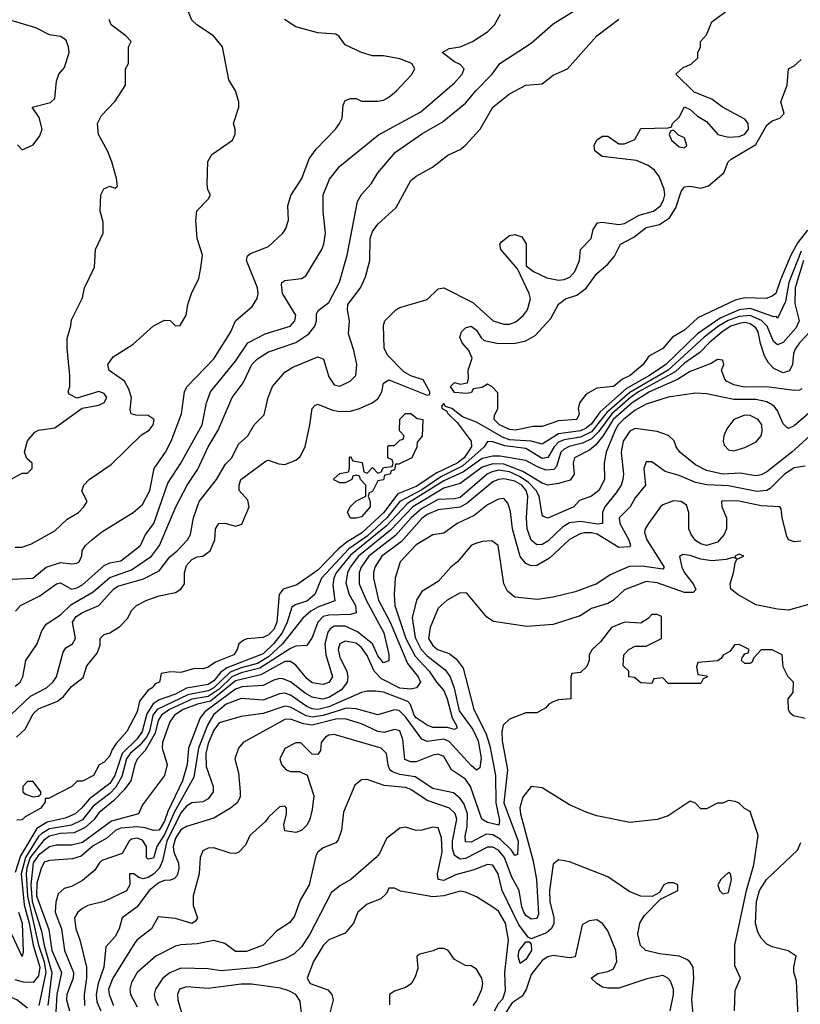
# Model space of a CAD drawing. Header units: inches. Extents: x 2348341 to 2479810, y 460419 to 613669.
# Tile 154 of 256: x 2354381 to 2357233, y 530734 to 534329. Entities that reach past the tile are written whole.
import ezdxf

# ---------------------------------------------------------------- set-up
doc = ezdxf.new("R2010")
doc.units = ezdxf.units.IN
doc.header["$MEASUREMENT"] = 0
doc.layers.add('C3553', color=7, linetype='Continuous')

msp = doc.modelspace()

# ---------------------------------------------------------------- linework, layer by layer
at = {"layer": 'C3553', "color": 2}
for points, elevation in [([(2354363.9, 532403.9), (2354390, 532403), (2354423.9, 532416.1), (2354510, 532462.8), (2354554.8, 532505.2), (2354595.3, 532530), (2354615.3, 532550), (2354628, 532570), (2354608, 532608), (2354615.3, 532630), (2354635.3, 532650), (2354715.3, 532704.7), (2354826.6, 532813.4), (2354854, 532830), (2354868.7, 532850), (2354872.3, 532870), (2354850, 532884), (2354805.2, 532885.2), (2354788, 532890), (2354784.7, 532904.7), (2354789.6, 532950), (2354780.1, 532980.1), (2354763.7, 533010), (2354708.5, 533048.5), (2354702.9, 533070), (2354722, 533098), (2354795.5, 533144.5), (2354870, 533212), (2354910, 533232), (2354930.9, 533230.9), (2354950, 533212), (2354967.3, 533212.7), (2354988.7, 533250), (2354995.3, 533290), (2355008.7, 533330), (2355035.5, 533384.5), (2355043.1, 533423.1), (2355049, 533470), (2355029.2, 533530), (2355024, 533596), (2355028.4, 533631.6), (2355070, 533674), (2355078, 533690), (2355068.4, 533708.4), (2355066, 533730), (2355068.9, 533811.1), (2355083.1, 533836.9), (2355158, 533890), (2355168.4, 533911.6), (2355168.7, 533930), (2355162, 533950), (2355182, 534010), (2355182, 534030), (2355169.1, 534069.1), (2355145.2, 534110), (2355122, 534230), (2355088.7, 534270), (2355028, 534310), (2355010, 534328), (2354969.3, 534430)], 90), ([(2354364.8, 531895.2), (2354382.7, 531910), (2354392.3, 531930), (2354403.7, 531990), (2354444.5, 532050), (2354461.7, 532098.3), (2354477.4, 532122.6), (2354530, 532156.5), (2354567.3, 532192.7), (2354650, 532240.3), (2354710, 532292.8), (2354790, 532320.9), (2354863, 532370), (2354891.5, 532410), (2354951.8, 532550), (2354993.3, 532630), (2355032.2, 532687.8), (2355069.7, 532770), (2355106.3, 532830), (2355157, 532950), (2355196.9, 533003.1), (2355229.6, 533070), (2355250, 533090.5), (2355290, 533117.1), (2355390, 533150.3), (2355437.6, 533182.4), (2355459.6, 533210), (2355465.6, 533230), (2355465.6, 533254.4), (2355471.9, 533268.1), (2355510, 533297.3), (2355549.6, 533370.4), (2355576.9, 533470), (2355614.8, 533665.2), (2355629.5, 533690.5), (2355665.2, 533730), (2355689.2, 533770), (2355753.8, 533846.2), (2355850, 533912.7), (2355924.9, 533955.1), (2356010, 534024.9), (2356047.3, 534070), (2356106.6, 534130), (2356135.3, 534170), (2356250, 534244), (2356330, 534314), (2356490, 534414)], 78), ([(2354330, 532284.7), (2354429.3, 532290.7), (2354478, 532330), (2354530, 532346.8), (2354570, 532342), (2354590, 532344.7), (2354598, 532350), (2354608, 532372), (2354608.7, 532390), (2354622, 532410), (2354644, 532430), (2354681, 532459), (2354795.3, 532530), (2354830, 532558.8), (2354856.9, 532610), (2354872.7, 532690), (2354914, 532750), (2354934.5, 532790), (2354971.6, 532890), (2354982.9, 532970), (2354991.4, 532988.6), (2355090, 533090.8), (2355152.7, 533190), (2355169, 533230), (2355230, 533282), (2355249.1, 533310.9), (2355252.3, 533330), (2355249.3, 533350), (2355209.3, 533450), (2355212.9, 533467.1), (2355224.5, 533475.5), (2355290, 533501), (2355342, 533550), (2355353.6, 533566.4), (2355363.1, 533596.9), (2355361.2, 533650), (2355372.1, 533687.9), (2355412.3, 533750), (2355438.9, 533821.1), (2355463.9, 533856.1), (2355535.3, 533930), (2355549, 533950), (2355559, 533970), (2355563.1, 534016.9), (2355570, 534034), (2355590, 534042), (2355610, 534042), (2355630, 534032), (2355690, 534031.3), (2355710, 534036), (2355730, 534046), (2355758, 534070), (2355812.5, 534127.5), (2355824, 534150), (2355813.2, 534170), (2355770, 534186.6), (2355710, 534197), (2355670, 534197.2), (2355629.2, 534209.2), (2355570, 534238), (2355548.4, 534268.4), (2355536.4, 534276.4), (2355470, 534281.2), (2355390, 534302.7), (2355349, 534330)], 86), ([(2354350, 531792.4), (2354421.1, 531858.9), (2354479.5, 531890), (2354501.6, 531910), (2354515.1, 531930), (2354540.1, 532019.9), (2354550, 532036), (2354574, 532050), (2354585.2, 532070), (2354574.5, 532130), (2354587.8, 532150), (2354610, 532164.9), (2354670, 532190.4), (2354723.5, 532250), (2354739.2, 532260.8), (2354832.9, 532287.1), (2354890, 532317.1), (2354930, 532368.4), (2354956.9, 532390), (2354994, 532430), (2355005.6, 532450), (2355015.6, 532510), (2355036.2, 532570), (2355099.5, 532650), (2355133, 532707), (2355156, 532730), (2355180.1, 532779.9), (2355214, 532810), (2355237.2, 532850), (2355274, 532886), (2355289.3, 532950), (2355305.2, 532990), (2355350, 533042.8), (2355379.1, 533060.9), (2355470, 533098.8), (2355491.3, 533090), (2355510, 533024.7), (2355530, 532996), (2355550, 532991), (2355588, 533010), (2355608.7, 533030), (2355613.2, 533070), (2355602, 533122), (2355582, 533182), (2355586, 533230), (2355578, 533270), (2355579.5, 533290), (2355626.6, 533350), (2355644.5, 533390), (2355660.7, 533450), (2355660.9, 533530), (2355670, 533556), (2355690, 533582.8), (2355757, 533643), (2355810, 533742), (2355830, 533758), (2355889.5, 533790.5), (2355945.4, 533834.6), (2355990, 533854.8), (2356009, 533870), (2356062.7, 533930), (2356109.4, 534010), (2356170, 534059.1), (2356230, 534090.7), (2356290, 534094.8), (2356330, 534127.3), (2356382, 534150), (2356490, 534271), (2356570, 534331)], 74), ([(2354350, 532651.3), (2354390, 532674), (2354410, 532674), (2354426, 532690), (2354426, 532710), (2354407.3, 532727.3), (2354398, 532750), (2354410, 532792), (2354436.5, 532823.5), (2354450, 532831), (2354510, 532839.1), (2354608.7, 532911.3), (2354670, 532922), (2354690, 532931.3), (2354699.3, 532950), (2354690, 532964), (2354670, 532972), (2354590, 532948), (2354562, 532962), (2354558, 532970), (2354564, 532990), (2354564, 533030), (2354554, 533130), (2354554.6, 533165.4), (2354568.4, 533211.6), (2354570, 533234), (2354610, 533314), (2354618, 533350), (2354654.6, 533425.4), (2354658, 533490), (2354686, 533550), (2354686, 533590), (2354675.3, 533630), (2354678, 533690), (2354688.7, 533711.3), (2354710, 533722), (2354730, 533714), (2354738, 533722), (2354735.3, 533750), (2354718, 533810), (2354702, 533850), (2354669, 533910), (2354665.2, 533950), (2354680.2, 533979.8), (2354730, 534032), (2354768, 534090), (2354768, 534150), (2354778, 534170), (2354778, 534230), (2354788, 534250), (2354768.7, 534270), (2354715.3, 534310), (2354708, 534330)], 94), ([(2354372.7, 533872.7), (2354390, 533854), (2354430, 533872), (2354454.8, 533905.2), (2354462.7, 533930), (2354452.7, 533972.7), (2354426, 534010), (2354493.2, 534026.8), (2354510, 534042), (2354515.5, 534104.5), (2354524, 534130), (2354544.7, 534155.3), (2354562, 534210), (2354559, 534230), (2354550, 534255.3), (2354530, 534268), (2354490, 534274), (2354440.1, 534300.1), (2354350, 534326)], 98), ([(2354366.3, 532170), (2354384.5, 532190), (2354454.3, 532225.7), (2354515.3, 532270), (2354530, 532273.4), (2354570, 532250.3), (2354590, 532254.3), (2354610, 532266), (2354690, 532336.5), (2354710, 532346), (2354750, 532354), (2354822, 532410), (2354840.9, 532450), (2354870.7, 532489.3), (2354922.6, 532637.4), (2354969.8, 532710.2), (2355047.3, 532850), (2355063.6, 532930), (2355077.6, 532970), (2355170, 533083), (2355214.5, 533150), (2355277.5, 533182.5), (2355369, 533210), (2355386.6, 533230), (2355389.6, 533250), (2355341.6, 533330), (2355337.2, 533362.8), (2355339, 533370), (2355350, 533377.3), (2355410, 533384), (2355426.3, 533393.7), (2355485.2, 533490), (2355492.7, 533510), (2355498, 533550), (2355489.3, 533630), (2355489.5, 533690), (2355513.4, 533746.6), (2355550, 533794), (2355691.3, 533908.7), (2355846.7, 533993.3), (2355970, 534098.8), (2355997.2, 534130), (2356005.2, 534150), (2355990, 534165.2), (2355970, 534175.1), (2355924, 534210), (2355950, 534224), (2355990, 534230.5), (2356035.3, 534250), (2356090, 534284.7), (2356115.3, 534310), (2356138, 534350)], 82), ([(2354369.2, 531710), (2354401.2, 531738.8), (2354430, 531794.8), (2354450, 531813.4), (2354518.9, 531841.1), (2354541.5, 531858.5), (2354570, 531894.8), (2354612.9, 531927.1), (2354626, 531970), (2354663.7, 532016.3), (2354674.6, 532045.4), (2354675.3, 532070), (2354690, 532084.7), (2354710, 532090.8), (2354746.3, 532113.7), (2354776, 532144), (2354790, 532172), (2354808, 532190), (2354846, 532210), (2354890, 532226), (2354950, 532237.3), (2354969.6, 532250.4), (2354982.7, 532270), (2354983.7, 532310), (2354990, 532336), (2355010, 532358), (2355030, 532368), (2355050, 532370.5), (2355077, 532390), (2355094, 532430), (2355096, 532470), (2355108.7, 532490), (2355130, 532490.7), (2355170, 532480.4), (2355192.1, 532487.9), (2355219.6, 532550), (2355214.7, 532574.7), (2355182.7, 532610), (2355182.7, 532630), (2355189.4, 532650), (2355282, 532718), (2355290, 532720.7), (2355327.9, 532707.9), (2355350, 532705.5), (2355390, 532721.6), (2355405.6, 532734.4), (2355423.5, 532770), (2355441.6, 532850), (2355449.3, 532910), (2355459, 532921), (2355470, 532926), (2355524, 532904), (2355550, 532898.7), (2355590, 532900.4), (2355622, 532910), (2355669.3, 532930.7), (2355690, 532944.7), (2355704, 532970), (2355710, 533002), (2355730, 533014), (2355870, 532958), (2355879, 532961), (2355879, 532970), (2355854.8, 533014.8), (2355810, 533029.2), (2355783.8, 533043.8), (2355724.7, 533104.8), (2355712, 533130), (2355710, 533214), (2355715.3, 533230), (2355755.3, 533270), (2355770, 533278.8), (2355870, 533307.7), (2355910, 533346.8), (2355930, 533350.8), (2356036.9, 533296.9), (2356111, 533230), (2356150, 533217.1), (2356170, 533218), (2356193.4, 533226.6), (2356221.2, 533250), (2356236, 533270), (2356247, 533310), (2356242, 533330), (2356199.3, 533419.3), (2356139, 533490), (2356135.3, 533510), (2356141.2, 533518.8), (2356170, 533541), (2356190, 533544.7), (2356216, 533536), (2356231, 533511), (2356231.3, 533430), (2356258, 533410), (2356307, 533387), (2356350, 533378), (2356370, 533380.5), (2356391, 533389), (2356409.3, 533410), (2356426, 533450), (2356429.3, 533490.7), (2356469.2, 533530.8), (2356476.6, 533563.4), (2356492.1, 533587.9), (2356509.5, 533590.5), (2356570, 533581.7), (2356590, 533585.7), (2356644.7, 533615.3), (2356696, 533630), (2356722, 533650), (2356733.3, 533670), (2356737.6, 533690), (2356735.6, 533710), (2356716.6, 533756.6), (2356700.5, 533780.5), (2356677.2, 533797.2), (2356634.8, 533814.8), (2356508.7, 533830), (2356482.7, 533850), (2356479.3, 533870), (2356489.4, 533890.6), (2356510, 533904), (2356530, 533904), (2356570, 533876), (2356590, 533876), (2356628.4, 533891.6), (2356650, 533932), (2356750, 533934), (2356762, 533938), (2356766, 533950), (2356790, 533974), (2356810, 534011.3), (2356830, 534002), (2356856.9, 533976.9), (2356890, 533958), (2356932, 533910), (2356970, 533900.5), (2357010, 533902.4), (2357030, 533910.8), (2357043.7, 533930), (2357042, 533950), (2357030, 533966), (2356948, 534010), (2356910, 534039), (2356844.7, 534064.7), (2356778, 534130), (2356804.7, 534155.3), (2356833.6, 534166.4), (2356858, 534190), (2356858, 534210), (2356868, 534230), (2356868, 534250), (2356890, 534274), (2356910, 534322), (2356960.2, 534359.8)], 70), ([(2357258.6, 533561.4), (2357224.3, 533515.7), (2357198.8, 533470), (2357160, 533380), (2357144, 533330), (2357130, 533319.5), (2357108.1, 533311.9), (2357030, 533314.3), (2356994.9, 533305.1), (2356858.8, 533241.2), (2356810, 533196), (2356766, 533170), (2356730, 533129.3), (2356679.8, 533100.2), (2356658.8, 533070), (2356610.7, 533030), (2356583.1, 533016.9), (2356550, 532989.6), (2356490, 532984), (2356450, 532962), (2356426, 532930), (2356421, 532910), (2356424.7, 532890), (2356416, 532870), (2356350, 532864.5), (2356290, 532843.7), (2356255.5, 532844.5), (2356194, 532830), (2356170, 532833.2), (2356134, 532850), (2356114, 532870), (2356115.3, 532884.7), (2356128, 532910), (2356127.3, 532967.3), (2356106, 532990), (2356090, 532998), (2356070, 532986), (2356038, 532982), (2356032, 532968), (2356016, 532964), (2355970, 532967.6), (2355955.3, 532990), (2355970, 533004.7), (2355990, 532998), (2356016.4, 533003.6), (2356020.4, 533019.6), (2356019.3, 533050), (2356034, 533094), (2356022, 533122), (2355997.2, 533150), (2355989.3, 533170), (2355995.3, 533190), (2356010, 533204.7), (2356030, 533210.7), (2356050, 533196), (2356067.3, 533167.3), (2356078, 533158), (2356130, 533146.8), (2356192, 533148), (2356230, 533157.1), (2356264.2, 533175.8), (2356321.6, 533238.4), (2356350, 533290.7), (2356375.3, 533310), (2356416.3, 533323.7), (2356451, 533349), (2356490, 533403), (2356530, 533437.1), (2356554.3, 533465.7), (2356576, 533510), (2356624.4, 533535.6), (2356669.4, 533570), (2356718.4, 533581.6), (2356754.4, 533605.6), (2356777.8, 533642.2), (2356797.4, 533702.6), (2356810, 533719.1), (2356830, 533721.6), (2356870, 533714.4), (2356897.7, 533722.3), (2356954, 533770), (2356969.4, 533810), (2356980.1, 533819.9), (2357070, 533873.7), (2357110, 533943.8), (2357130, 533960.5), (2357158, 533970), (2357173.6, 533986.4), (2357162, 534030), (2357185.2, 534090), (2357189.2, 534150), (2357210, 534161), (2357235.5, 534184.5)], 66), ([(2357235.8, 533484.2), (2357191.4, 533370), (2357179.2, 533300.8), (2357150, 533238), (2357145.6, 533245.6), (2357135.9, 533244.1), (2357050, 533275.2), (2357010, 533269.9), (2356939.9, 533240.1), (2356857.4, 533182.6), (2356741.3, 533070), (2356682.4, 533030), (2356597.5, 532982.5), (2356502.1, 532897.9), (2356470, 532854), (2356450, 532837.5), (2356430, 532828.1), (2356350, 532817), (2356290, 532779.1), (2356250, 532790.8), (2356170, 532795.7), (2356144.7, 532804.7), (2356050, 532859.3), (2355998.9, 532878.9), (2355959.3, 532910), (2355936.5, 532916.5), (2355930, 532928), (2355922, 532918), (2355924.9, 532910), (2355940.7, 532900.7), (2355946, 532890), (2355978.9, 532858.9), (2356030.2, 532790), (2356031.2, 532770), (2356004.7, 532730), (2355979.7, 532710), (2355905.3, 532674.7), (2355830, 532624.4), (2355762.2, 532597.8), (2355710, 532528.2), (2355630, 532455), (2355577.3, 532422.7), (2355544.3, 532395.7), (2355470, 532318.8), (2355393.9, 532266.1), (2355343, 532250), (2355328.8, 532230), (2355320.9, 532130), (2355310, 532102.9), (2355290, 532083.6), (2355270, 532073.2), (2355211.1, 532068.9), (2355196.9, 532063.1), (2355182, 532050), (2355176, 532030), (2355162.8, 532010), (2355096.5, 531983.5), (2355070, 531965.2), (2355050, 531959), (2355019.6, 531960.4), (2354970, 531945.2), (2354931.6, 531948.4), (2354898, 531942), (2354892, 531910), (2354876, 531904), (2354864.7, 531890), (2354850, 531881.2), (2354819.3, 531840.7), (2354810, 531802), (2354773, 531730), (2354734, 531686), (2354717.6, 531662.4), (2354710, 531642), (2354690, 531618), (2354671.3, 531608.7), (2354651, 531570), (2354610, 531549.2), (2354591.1, 531548.9), (2354572, 531530), (2354486, 531486), (2354474, 531486), (2354474, 531474), (2354458, 531450), (2354401, 531419), (2354390, 531408), (2354370, 531406)], 70), ([(2357244.1, 533450), (2357213.7, 533350), (2357213.2, 533293.2), (2357229.1, 533230), (2357216.9, 533203.1), (2357170, 533151.1), (2357150, 533142.4), (2357134.8, 533154.8), (2357111.6, 533210), (2357090.9, 533230.9), (2357050, 533249.2), (2357010, 533245.9), (2356969.3, 533230.7), (2356934, 533210), (2356881.1, 533170), (2356750.2, 533050), (2356610, 532968.4), (2356525.5, 532894.5), (2356470, 532824.9), (2356430, 532804.7), (2356370, 532795), (2356350, 532787.1), (2356333.7, 532770), (2356310, 532731.3), (2356290, 532727), (2356230, 532763.4), (2356153.9, 532773.9), (2356110, 532788.2), (2356090, 532789.3), (2356078.4, 532770), (2356000.1, 532699.9), (2355920.1, 532659.9), (2355850, 532612.7), (2355770, 532570.6), (2355722.7, 532510), (2355650, 532444), (2355583.2, 532396.8), (2355483.9, 532290), (2355459.5, 532230), (2355430, 532206.4), (2355386.9, 532193.1), (2355375.3, 532184.7), (2355358, 532130), (2355339.8, 532090), (2355310, 532051.8), (2355270, 532013.5), (2355137.7, 531962.3), (2355114.7, 531945.3), (2355090, 531915.5), (2355070, 531902.3), (2354990, 531887.9), (2354950, 531866.5), (2354890, 531845.8), (2354868.4, 531831.6), (2354845.1, 531794.9), (2354828.4, 531730), (2354810, 531703.8), (2354755.1, 531650), (2354728.4, 531570), (2354710, 531540.4), (2354635.6, 531484.4), (2354607.2, 531450), (2354583.8, 531430), (2354546.6, 531413.4), (2354481.3, 531398.7), (2354444.2, 531375.8), (2354383.4, 531276.6), (2354365.1, 531214.9)], 74), ([(2357268.2, 533190), (2357230, 533149.4), (2357214.1, 533125.9), (2357207.6, 533110), (2357204.9, 533070), (2357193.1, 533046.9), (2357170, 533039.7), (2357136.1, 533056.1), (2357117, 533077), (2357102.3, 533102.3), (2357087.1, 533147.1), (2357079.1, 533190), (2357070, 533203.6), (2357050, 533218.8), (2357030, 533223.5), (2357010, 533220.6), (2356978.7, 533210), (2356946.9, 533190), (2356900.3, 533150), (2356866.3, 533113.7), (2356810, 533074.8), (2356776, 533044), (2356641.4, 532970), (2356613, 532950), (2356544.4, 532890), (2356496, 532824), (2356470, 532799.2), (2356437.1, 532782.9), (2356389, 532771), (2356370, 532761.5), (2356358.5, 532750), (2356342.2, 532697.8), (2356332.8, 532687.2), (2356304.9, 532684.9), (2356275, 532695), (2356230, 532719.7), (2356136.2, 532736.2), (2356110, 532736.2), (2356070, 532726.9), (2356002.1, 532677.9), (2355930, 532645.2), (2355797.2, 532562.8), (2355719.7, 532480.3), (2355590, 532374.3), (2355537.6, 532310), (2355529.1, 532290), (2355525.1, 532265.1), (2355532.8, 532207.2), (2355470, 532184.5), (2355444.9, 532170), (2355415.9, 532144.1), (2355341.5, 532050), (2355290, 532002.8), (2355250, 531978.8), (2355190, 531962.8), (2355150, 531946.8), (2355090.8, 531890), (2355070, 531878.3), (2354995.3, 531864.7), (2354883.5, 531810), (2354867.3, 531790), (2354854.7, 531730), (2354843.9, 531710), (2354820.1, 531679.9), (2354784.8, 531650), (2354770.9, 531630), (2354753.7, 531566.3), (2354732.7, 531527.3), (2354710, 531504), (2354650, 531457.4), (2354610, 531408.2), (2354570, 531388.4), (2354490, 531374.9), (2354461.8, 531358.2), (2354450, 531347.1), (2354401.7, 531270), (2354387, 531210), (2354397.8, 531097.8), (2354416.1, 531030), (2354430.1, 530950), (2354454.8, 530870), (2354450, 530837.6), (2354430, 530813.7), (2354394.7, 530814.7), (2354364, 530824)], 78), ([(2357238.8, 532981.2), (2357230, 532976), (2357210, 532975.1), (2357110, 532988.4), (2357027.6, 532987.6), (2356990, 532996.3), (2356962.7, 533010), (2356957.2, 533017.2), (2356945.2, 533050), (2356954, 533070), (2356950, 533086), (2356930, 533088.7), (2356906.6, 533073.4), (2356830, 533044.2), (2356783.9, 533016.1), (2356682.3, 532970), (2356618.9, 532930), (2356548.9, 532870), (2356511.7, 532808.3), (2356484.6, 532775.4), (2356462.5, 532757.5), (2356408.4, 532730), (2356403.1, 532710), (2356406.4, 532670), (2356391.5, 532648.5), (2356350, 532635.4), (2356310, 532629.6), (2356290, 532636.9), (2356219.1, 532679.1), (2356150, 532706.5), (2356110, 532707.9), (2356070, 532695), (2355990, 532636), (2355930, 532618.6), (2355817.8, 532550), (2355735.2, 532464.8), (2355618.9, 532370), (2355588.4, 532330), (2355578.6, 532310), (2355572.7, 532272.7), (2355585.2, 532230), (2355608.4, 532190), (2355610, 532164), (2355590, 532157.6), (2355510, 532154.6), (2355490, 532149.7), (2355470.3, 532130), (2355450, 532073.2), (2355430, 532044), (2355390, 532042.4), (2355370, 532033.5), (2355258.6, 531961.4), (2355190, 531944.4), (2355156.3, 531930), (2355110, 531885.3), (2355070, 531857.9), (2355010, 531848.7), (2354928.9, 531811.1), (2354899.7, 531790), (2354887.4, 531770), (2354876.4, 531723.6), (2354839.1, 531660.9), (2354810, 531629.3), (2354801.1, 531610), (2354787.2, 531550), (2354763.1, 531516.9), (2354723.5, 531476.5), (2354670, 531433.7), (2354652.3, 531407.7), (2354620.1, 531379.9), (2354579.8, 531360.2), (2354530, 531357.5), (2354490, 531348.1), (2354467.7, 531332.3), (2354419.7, 531270), (2354407.4, 531232.6), (2354404.9, 531210), (2354409.1, 531129.1), (2354450.1, 530950), (2354470.7, 530889.3), (2354476.3, 530850), (2354451, 530730)], 82), ([(2357290, 532915.1), (2357210, 532846.6), (2357190, 532837.2), (2357182, 532842), (2357170, 532854), (2357150, 532901.2), (2357137.6, 532917.6), (2357110, 532934.3), (2357070, 532942.3), (2356990, 532942.3), (2356890, 532962.9), (2356850, 532965.6), (2356750, 532951.6), (2356670, 532925.1), (2356630, 532903.1), (2356586.7, 532870), (2356567.5, 532850), (2356556.2, 532830), (2356523.1, 532750), (2356515.8, 532710), (2356517.6, 532650), (2356497.1, 532610), (2356470, 532589.6), (2356426.6, 532573.4), (2356406, 532550), (2356310, 532509.4), (2356295.1, 532515.1), (2356290, 532522), (2356278.8, 532590), (2356268.2, 532610), (2356239.7, 532639.7), (2356210, 532660.2), (2356170, 532678), (2356130, 532684.7), (2356102.9, 532677.1), (2356089, 532670), (2355990, 532584.6), (2355970, 532579.3), (2355910, 532577.3), (2355850, 532545), (2355811.1, 532510), (2355753.7, 532446.3), (2355656.5, 532370), (2355628.2, 532330), (2355621.8, 532310), (2355621.5, 532270), (2355646.9, 532210), (2355711.3, 532090), (2355730, 532012), (2355730, 531988.7), (2355710, 531980.9), (2355690, 532007), (2355669.7, 532050), (2355614.7, 532094.7), (2355570, 532115), (2355530, 532114.5), (2355514.8, 532105.2), (2355506.6, 532093.4), (2355495.8, 532050), (2355499.1, 532010), (2355523.8, 531930), (2355510, 531909.6), (2355490, 531902.4), (2355450, 531908.3), (2355430, 531923.6), (2355390, 531973), (2355370, 531985.4), (2355350, 531986.2), (2355262.3, 531937.7), (2355170, 531915.3), (2355078.6, 531841.4), (2355030.1, 531829.9), (2354978.4, 531810), (2354946.5, 531790), (2354930, 531766), (2354902.4, 531690), (2354902, 531670), (2354919.3, 531610), (2354910.5, 531570), (2354830, 531462), (2354814.8, 531430), (2354716.7, 531403.3), (2354610, 531325.3), (2354570, 531314.7), (2354515.1, 531315.1), (2354490, 531309.7), (2354450, 531279), (2354430, 531250.9), (2354421.6, 531170), (2354426.7, 531110), (2354461, 531001), (2354470, 530948.4), (2354498.8, 530850), (2354483.5, 530730)], 86), ([(2357268.2, 532810), (2357202.4, 532750), (2357110, 532678.4), (2357090, 532667.6), (2357070, 532664.2), (2357013.1, 532673.1), (2356950, 532669.8), (2356890, 532683.5), (2356850, 532703.6), (2356793.2, 532750), (2356779.3, 532770), (2356772.1, 532792.1), (2356751.5, 532811.5), (2356710, 532825.1), (2356630, 532836.2), (2356610, 532827), (2356586, 532790), (2356578.7, 532750), (2356587.4, 532670), (2356584.6, 532650), (2356578, 532630), (2356559.5, 532600.5), (2356518.7, 532550), (2356510.3, 532530), (2356510.3, 532489.7), (2356492.6, 532487.4), (2356430, 532496.5), (2356390, 532492.1), (2356363.5, 532476.5), (2356310, 532424.7), (2356290, 532413), (2356270, 532411.8), (2356250, 532429.4), (2356235.1, 532470), (2356232.2, 532510), (2356238, 532590), (2356231.8, 532610), (2356215.1, 532630), (2356190, 532644.8), (2356150, 532653.3), (2356130, 532650.8), (2356110, 532641.5), (2356015.9, 532564.1), (2355990.8, 532549.2), (2355910, 532539.8), (2355870, 532522.7), (2355850, 532508.4), (2355775.5, 532424.5), (2355704.6, 532370), (2355678.7, 532330), (2355674, 532310), (2355674, 532290), (2355691.6, 532210), (2355735, 532130), (2355798.3, 531978.3), (2355836.5, 531930), (2355845.3, 531910), (2355830.8, 531890), (2355810, 531885.1), (2355770, 531887.9), (2355703.1, 531923.1), (2355675.6, 531950), (2355650, 532007.3), (2355630, 532036.9), (2355610, 532053.3), (2355570, 532060.5), (2355550.7, 532050), (2355544.2, 532030), (2355550, 532000.7), (2355575.6, 531950), (2355580.3, 531930), (2355577.8, 531910), (2355557.2, 531882.8), (2355510, 531854), (2355487.8, 531847.8), (2355450, 531856), (2355424.2, 531870), (2355370, 531911.3), (2355342.8, 531922.8), (2355330, 531924), (2355310, 531917.7), (2355270, 531897.7), (2355193.6, 531893.6), (2355170, 531885.3), (2355057.7, 531802.3), (2355040.4, 531779.6), (2354997.4, 531670), (2354993, 531610), (2354975.4, 531550), (2354921.8, 531438.2), (2354910, 531403), (2354890, 531369.7), (2354870, 531368.4), (2354839.1, 531379.1), (2354810, 531382.6), (2354750, 531377.1), (2354732.7, 531370), (2354699.1, 531340.9), (2354650, 531312.8), (2354605.4, 531274.6), (2354574.5, 531265.5), (2354490, 531259.7), (2354470, 531252.8), (2354459, 531230), (2354444.1, 531175.9), (2354442.7, 531130), (2354487, 531007), (2354499, 530930), (2354533.6, 530850), (2354516.3, 530770), (2354513.4, 530706.6)], 90), ([(2357250, 532699.3), (2357210, 532693), (2357174.9, 532670), (2357122.6, 532617.4), (2357110, 532609.7), (2357073.8, 532606.2), (2356970, 532627.7), (2356890.9, 532630.9), (2356850, 532638.9), (2356790, 532665.1), (2356739.3, 532679.3), (2356690, 532715.3), (2356670, 532715.3), (2356660.7, 532690), (2356667.3, 532630), (2356630, 532584), (2356610.8, 532550), (2356570.7, 532510), (2356574, 532490), (2356606.7, 532430), (2356613, 532410), (2356610, 532404), (2356570, 532402.6), (2356490.5, 532450.5), (2356470, 532455.9), (2356444.2, 532455.8), (2356428.1, 532451.9), (2356390, 532431.5), (2356316.7, 532363.3), (2356270, 532336.9), (2356250, 532335.6), (2356230, 532343.6), (2356209.7, 532369.7), (2356182, 532470), (2356174, 532534), (2356164.5, 532564.5), (2356150, 532581.2), (2356130, 532578), (2356090, 532558), (2356040.9, 532519.1), (2355978.8, 532490), (2355930, 532454), (2355890, 532448.7), (2355830, 532412), (2355770.5, 532349.5), (2355752.7, 532290), (2355748.7, 532230), (2355751.6, 532190), (2355791.9, 532070), (2355825.8, 532005.8), (2355877.4, 531950), (2355903.7, 531910), (2355930, 531880.4), (2355942.6, 531850), (2355960.7, 531780.7), (2355978, 531750), (2355978, 531742), (2355970, 531737.2), (2355944.4, 531744.4), (2355890, 531745.4), (2355870, 531753), (2355830, 531779.7), (2355822.2, 531790), (2355808.9, 531828.9), (2355799.3, 531839.3), (2355710, 531873.3), (2355682, 531878), (2355650, 531878), (2355630, 531872.3), (2355510, 531820.5), (2355470, 531810.7), (2355450, 531812.7), (2355430, 531821.8), (2355370, 531862.7), (2355350, 531869.7), (2355330, 531868.3), (2355270, 531845.1), (2355190, 531850.9), (2355135.8, 531830), (2355088.7, 531791.3), (2355066.9, 531753.1), (2355034.8, 531670), (2355016.7, 531563.3), (2354945.6, 531434.4), (2354910, 531353.6), (2354881.7, 531310), (2354870, 531267.8), (2354850, 531263.7), (2354844.5, 531270), (2354843.7, 531310), (2354830, 531334), (2354810, 531340.7), (2354790, 531337), (2354780.7, 531330), (2354754.9, 531285.1), (2354681.3, 531258.7), (2354670.8, 531250), (2354655.6, 531224.4), (2354610, 531186), (2354570, 531164), (2354543.5, 531156.5), (2354522, 531138), (2354512.5, 531107.5), (2354510.3, 531070), (2354533.8, 531010), (2354544.6, 530930), (2354577.6, 530850), (2354576.1, 530830), (2354553.1, 530770), (2354552, 530750), (2354563.1, 530710)], 94), ([(2357235.2, 532424.8), (2357210, 532422.7), (2357189.5, 532429.5), (2357183.2, 532443.2), (2357166, 532510), (2357163.1, 532543.1), (2357158, 532550), (2357090, 532553.7), (2357010, 532571.2), (2356950, 532572), (2356944.7, 532570), (2356946, 532550), (2356963, 532510), (2356963.8, 532470), (2356954.9, 532450), (2356930, 532421.6), (2356890, 532409.7), (2356870, 532415.1), (2356850, 532427.6), (2356834, 532450), (2356825.1, 532470), (2356825.2, 532530), (2356816.6, 532556.6), (2356798, 532570), (2356770, 532572), (2356730, 532558), (2356722, 532550), (2356678, 532490), (2356665.5, 532470), (2356663.1, 532456.9), (2356672.2, 532430), (2356734.9, 532330), (2356730, 532322.7), (2356654, 532334), (2356607.4, 532332.6), (2356538.3, 532301.7), (2356490, 532269.6), (2356410, 532240.7), (2356330, 532220.7), (2356272.3, 532212.3), (2356190, 532221.2), (2356163.2, 532243.2), (2356149.3, 532270), (2356129, 532410), (2356106, 532426), (2356070, 532423.7), (2356044.1, 532415.9), (2356030, 532409.2), (2355980.7, 532350), (2355956.3, 532330), (2355910, 532278), (2355850, 532241.2), (2355830.3, 532209.7), (2355815.3, 532144.7), (2355826.4, 532073.6), (2355848.3, 532030), (2355870, 532006), (2355935.4, 531955.4), (2355953.8, 531930), (2355968.6, 531888.6), (2355986.2, 531806.2), (2356037, 531737), (2356056, 531696), (2356067.3, 531632.7), (2356062, 531598), (2356050, 531589.3), (2356030, 531605.6), (2355950, 531693.5), (2355930, 531702), (2355870, 531694), (2355850, 531702), (2355790, 531784), (2355767.2, 531807.2), (2355750, 531809.7), (2355690, 531791.6), (2355610, 531813.1), (2355575, 531815), (2355490, 531788.1), (2355450, 531782.3), (2355427.7, 531787.7), (2355370, 531819.3), (2355350, 531822.4), (2355270, 531796.4), (2355190, 531785.1), (2355110, 531761.3), (2355090, 531735.1), (2355070, 531687), (2355060.7, 531650), (2355062.6, 531602.6), (2355088.2, 531530), (2355088, 531510), (2355070, 531484.5), (2355050, 531474), (2355010, 531469.6), (2354990, 531457.4), (2354970, 531433.1), (2354918.8, 531330), (2354902.4, 531257.6), (2354890.1, 531229.9), (2354870, 531209.8), (2354850, 531196.9), (2354832.1, 531192.1), (2354816.6, 531196.6), (2354798, 531210), (2354782, 531210), (2354784, 531170), (2354771.8, 531148.2), (2354690, 531109.5), (2354630, 531094.5), (2354610, 531084.5), (2354593.4, 531070), (2354581.6, 531050), (2354585.7, 531010), (2354600.3, 530970), (2354624.6, 530870), (2354624.9, 530830), (2354616.9, 530770), (2354618, 530730)], 98), ([(2357290, 532201.2), (2357190, 532172.7), (2357150, 532177), (2357070, 532193.2), (2357004, 532230), (2356979, 532250), (2356976, 532270), (2356989.3, 532310), (2356994.6, 532345.4), (2357000.4, 532359.6), (2357026, 532370), (2357010, 532378), (2356994, 532370), (2356998, 532362), (2356986, 532366), (2356962, 532358), (2356910, 532354), (2356870, 532359.1), (2356830, 532373.3), (2356803.4, 532376.6), (2356791, 532369), (2356799.5, 532330), (2356809.2, 532309.2), (2356842, 532270), (2356850.7, 532249.3), (2356842, 532238), (2356810, 532238), (2356710, 532273.3), (2356670, 532277.6), (2356590, 532247), (2356550, 532209.4), (2356530, 532198), (2356470, 532179.3), (2356428, 532152), (2356330, 532120.7), (2356233.8, 532113.8), (2356111.9, 532131.9), (2356087.9, 532147.9), (2356014.8, 532234.8), (2355990, 532236), (2355942.8, 532210), (2355910, 532181.2), (2355880.4, 532110), (2355874, 532070), (2355890, 532043.8), (2355907.7, 532030), (2355950, 532015.5), (2355976, 531996), (2356001.1, 531961.1), (2356040.4, 531810), (2356083.6, 531723.6), (2356098.3, 531678.3), (2356119.7, 531570), (2356120.6, 531470), (2356134.4, 531405.6), (2356131.5, 531388.4), (2356090, 531397.4), (2356069.8, 531409.8), (2356028.4, 531530), (2356010, 531556.3), (2355958, 531590), (2355930, 531639.5), (2355910, 531647.6), (2355890, 531644.2), (2355830, 531619.1), (2355810, 531619.7), (2355788.6, 531628.6), (2355781.2, 531701.2), (2355770, 531732.7), (2355750, 531737), (2355713, 531727), (2355690, 531729.7), (2355630, 531757.7), (2355570, 531776.4), (2355535.4, 531775.4), (2355450, 531753.6), (2355418, 531758), (2355370, 531775.1), (2355350, 531774), (2355198, 531690), (2355181, 531670), (2355166.8, 531630), (2355179.8, 531579.8), (2355186.8, 531510), (2355186.8, 531490), (2355176, 531470), (2355151, 531450), (2355090, 531413.6), (2354990, 531382.9), (2354970, 531371.5), (2354950, 531340.7), (2354942, 531310), (2354943.7, 531290), (2354961.6, 531250), (2354962.4, 531230), (2354956, 531204), (2354946.6, 531193.4), (2354932.3, 531187.7), (2354910, 531186.6), (2354890, 531179.2), (2354854, 531150), (2354810, 531089.6), (2354754.8, 531050), (2354744, 531010), (2354730, 530982), (2354696, 530944), (2354688.7, 530870), (2354668.1, 530810), (2354660.2, 530770), (2354663, 530743), (2354676.9, 530710)], 102), ([(2357250, 531778), (2357208, 531788), (2357196.4, 531796.4), (2357189.1, 531809.1), (2357188.7, 531850), (2357207.3, 531872.7), (2357208, 531910), (2357188, 531930), (2357170, 531966), (2357166, 532010), (2357130, 532028), (2357090, 532028), (2357062, 531998), (2357056.9, 531983.1), (2357050, 531978), (2357030, 531978), (2357018, 531990), (2357020.4, 531999.6), (2357030, 532014), (2357042, 532018), (2357046, 532030), (2357010, 532048), (2356992.7, 532047.3), (2356976.9, 532023.1), (2356951.6, 532008.4), (2356943.6, 531996.4), (2356930, 531988), (2356858, 531982), (2356854, 531966), (2356858, 531938), (2356890, 531934), (2356894, 531930), (2356878, 531922), (2356870, 531906), (2356750, 531906), (2356730, 531926), (2356698, 531922), (2356690, 531906), (2356650, 531908), (2356627.3, 531927.3), (2356606, 531930), (2356606, 531950), (2356586, 531970), (2356588, 532010), (2356606, 532030), (2356630, 532042), (2356670, 532042), (2356726, 532070), (2356726, 532150), (2356710, 532158), (2356690, 532158), (2356676.9, 532143.1), (2356650, 532126), (2356590, 532129.2), (2356542.8, 532110), (2356502.8, 532057.2), (2356472, 532030), (2356462, 532010), (2356462, 531990), (2356452.7, 531967.3), (2356430, 531946), (2356398, 531942), (2356394, 531930), (2356394, 531850), (2356350, 531846), (2356330, 531838), (2356314, 531830), (2356303.6, 531816.4), (2356270, 531798), (2356230, 531798), (2356170, 531775.3), (2356147.1, 531752.9), (2356142, 531730), (2356143.4, 531696.6), (2356163.1, 531590), (2356150.2, 531470), (2356201.6, 531330), (2356199.1, 531280.9), (2356190, 531277.2), (2356177.2, 531297.2), (2356136.6, 531336.6), (2356110, 531352.5), (2356084.6, 531355.4), (2356030, 531326.6), (2356010, 531327), (2356008.4, 531348.4), (2356016.3, 531383.7), (2356017.2, 531430), (2356005.2, 531465.2), (2355990, 531485.6), (2355966.2, 531506.2), (2355890, 531522), (2355825.2, 531565.2), (2355770, 531573.1), (2355742.5, 531582.5), (2355733.3, 531590), (2355727.3, 531607.3), (2355721.6, 531650), (2355701.2, 531670), (2355530, 531719.3), (2355510, 531717.2), (2355498, 531710), (2355482, 531690), (2355479.6, 531660.4), (2355470, 531646), (2355450, 531648), (2355408.4, 531688.4), (2355390, 531688.7), (2355350, 531668.7), (2355331.3, 531630), (2355338, 531610), (2355354, 531590), (2355370, 531584.7), (2355403.6, 531583.6), (2355431.1, 531571.1), (2355455.9, 531495.9), (2355450, 531446), (2355441, 531410), (2355431, 531390), (2355410, 531369), (2355390, 531362), (2355350, 531368), (2355346, 531390), (2355355.3, 531430), (2355355.3, 531450), (2355350, 531458), (2355330, 531455.3), (2355290, 531418), (2355278.8, 531401.2), (2355222, 531350), (2355205.4, 531314.6), (2355182, 531290), (2355170, 531285.2), (2355150, 531286), (2355090, 531305.2), (2355070, 531304), (2355050, 531294), (2355040.7, 531270), (2355036.3, 531210), (2355014.9, 531130), (2355015.2, 531095.2), (2355031, 531050), (2355022.8, 531037.2), (2355010, 531029.6), (2354950, 531047.3), (2354886.8, 531053.2), (2354862.8, 531010), (2354810, 530969.4), (2354801.8, 530958.2), (2354721.7, 530830), (2354705.2, 530790), (2354707.4, 530770), (2354724.2, 530730)], 106), ([(2356992.7, 530710), (2356995.3, 530784.7), (2357014, 530830), (2356994, 530874), (2356994, 530950), (2357036.8, 531150), (2357063.3, 531243.3), (2357078.4, 531350), (2357050, 531438), (2357029.1, 531449.1), (2357010, 531468), (2356994.6, 531474.6), (2356970, 531478), (2356950, 531468.7), (2356930, 531468.7), (2356890, 531448), (2356870, 531448), (2356850, 531468), (2356830, 531475.3), (2356750, 531422), (2356710, 531408.7), (2356610, 531398), (2356490, 531422), (2356450, 531435.3), (2356390, 531462), (2356290, 531524), (2356250, 531529), (2356218.8, 531490), (2356208.2, 531451.8), (2356210.7, 531429.3), (2356257.2, 531257.2), (2356269.2, 531190), (2356276.5, 531063.5), (2356270, 531047.8), (2356250, 531045.1), (2356230, 531058.7), (2356223.1, 531070), (2356215.6, 531090), (2356206, 531150), (2356178.6, 531198.6), (2356151.6, 531270), (2356130, 531296.4), (2356110, 531308.3), (2356090, 531308.3), (2356010, 531267.1), (2355990, 531264.4), (2355970, 531277), (2355962.8, 531302.8), (2355962.3, 531330), (2355977.6, 531410), (2355971.4, 531431.4), (2355951.6, 531450), (2355870, 531478.3), (2355810, 531518), (2355790, 531526), (2355712.7, 531532.7), (2355650, 531555.3), (2355630, 531554), (2355606, 531534), (2355564.4, 531435.6), (2355556.3, 531370), (2355544.9, 531335.1), (2355535.9, 531324.1), (2355490, 531306), (2355470.8, 531290), (2355463.4, 531276.6), (2355438, 531170), (2355405.8, 531114.2), (2355384.5, 531055.5), (2355367.5, 531032.5), (2355318.8, 531001.2), (2355270.3, 530949.7), (2355210, 530927.3), (2355170, 530926.6), (2355130, 530956), (2355090, 530967), (2355030, 530955.1), (2354970, 530951.8), (2354950, 530947), (2354878.8, 530910), (2354810.7, 530850), (2354790, 530814), (2354783.8, 530790), (2354786, 530770), (2354810, 530724.9)], 110), ([(2356843.7, 530670), (2356836.9, 530750), (2356844.2, 530830), (2356842, 530870), (2356829.6, 530889.6), (2356818.3, 530898.3), (2356790, 530909.6), (2356718, 530918), (2356668, 530930), (2356649.3, 530949.3), (2356639.5, 530990), (2356646, 531030), (2356662.9, 531057.1), (2356722, 531118), (2356786, 531150), (2356786, 531170), (2356770, 531178), (2356750, 531178), (2356734, 531170), (2356718, 531142), (2356692, 531128), (2356650, 531128.7), (2356610, 531145.2), (2356530, 531199), (2356390, 531254), (2356350, 531262), (2356330, 531246), (2356316.4, 531150), (2356318, 531110), (2356332, 531050), (2356331.8, 531028.2), (2356323, 531010), (2356305.1, 530994.9), (2356250, 530973.2), (2356239, 530979), (2356204.7, 531024.7), (2356144.2, 531150), (2356129.6, 531210), (2356110, 531242), (2356090, 531245.1), (2356036.5, 531223.5), (2355973.3, 531206.7), (2355930, 531186.3), (2355910, 531189.5), (2355907.8, 531210), (2355924.7, 531290), (2355922, 531342), (2355910, 531379), (2355890, 531381.2), (2355850, 531369.4), (2355830, 531369.3), (2355790, 531381.2), (2355770, 531377.2), (2355720.9, 531339.1), (2355695.3, 531284.7), (2355682.8, 531270), (2355590.8, 531190), (2355550, 531167), (2355519.2, 531140.8), (2355440.4, 530990), (2355410, 530943.7), (2355382.9, 530917.1), (2355350, 530900.7), (2355250, 530868.2), (2355116.6, 530856.6), (2355070, 530863.6), (2354970, 530866), (2354930, 530849.6), (2354903.8, 530830), (2354877.1, 530790), (2354872.7, 530770), (2354876.4, 530750), (2354886.7, 530730)], 114), ([(2357244.1, 530644.1), (2357229.4, 530669.4), (2357225.2, 530690), (2357218.6, 530818.6), (2357209.1, 530850.9), (2357209, 530871), (2357218, 530910), (2357188.9, 530928.9), (2357130, 530944), (2357110, 530954), (2357090, 530975.3), (2357077.5, 530997.5), (2357069.6, 531030), (2357073.3, 531110), (2357083.5, 531150), (2357109.8, 531190.2), (2357223.1, 531296.9), (2357234.6, 531325.4)], 106), ([(2356115.1, 530710), (2356130, 530737.3), (2356145.8, 530754.2), (2356155.3, 530784.7), (2356152.8, 530850), (2356166.3, 530970), (2356155.4, 531030), (2356130, 531074.5), (2356110, 531089.4), (2356050, 531126), (2356010, 531143.7), (2355990, 531147), (2355930, 531129.7), (2355890, 531126.6), (2355772.7, 531147.3), (2355750, 531158), (2355730, 531158), (2355721, 531139), (2355700.7, 531119.3), (2355650, 531099.3), (2355616, 531070), (2355601, 531030), (2355570, 530994), (2355510, 530969.3), (2355490, 530949.3), (2355454.9, 530890), (2355431, 530830), (2355442, 530810), (2355507.3, 530787.3), (2355521, 530770), (2355526, 530750), (2355502.5, 530657.5)], 118), ([(2354376.9, 531070), (2354390.2, 531029.8), (2354393.7, 530926.3), (2354390, 530909.2), (2354333.2, 531030)], 74), ([(2356757, 530710), (2356769.5, 530770), (2356769.4, 530790), (2356758.7, 530818.7), (2356749, 530830), (2356730, 530839.5), (2356672.5, 530827.5), (2356570, 530792.7), (2356530, 530792.7), (2356510, 530797.2), (2356489.5, 530809.5), (2356468.7, 530830), (2356493.6, 530846.4), (2356530, 530854), (2356550, 530864), (2356562.9, 530890), (2356558.7, 530930), (2356530, 531002), (2356510, 531028.7), (2356490, 531042), (2356461, 531039), (2356436, 531024), (2356410, 530908), (2356390, 530904), (2356330, 530912.3), (2356310, 530907), (2356290, 530894), (2356250, 530842.7), (2356231.6, 530788.4), (2356216.7, 530763.3), (2356180.4, 530739.6), (2356150, 530693.2)], 118), ([(2354410, 530719.8), (2354371, 530751), (2354343.1, 530763.1), (2354289.4, 530769.4), (2354232.6, 530792.6), (2354151.8, 530810), (2354090, 530843.4), (2354030, 530868.2), (2353990, 530874), (2353946.4, 530866.4), (2353910, 530873.3), (2353810, 530928.4), (2353750, 530951.6), (2353699.3, 530990), (2353650, 531000.9), (2353630, 530966), (2353607.5, 530910), (2353536.5, 530823.5), (2353510, 530756.9), (2353490, 530720.5)], 82), ([(2356037.2, 530730), (2356050, 530746), (2356069.2, 530790), (2356072.7, 530810), (2356069, 530830), (2356050, 530862), (2356030, 530874), (2356010, 530875.3), (2355970, 530898), (2355946, 530930), (2355930, 530938), (2355910, 530938), (2355891.1, 530928.9), (2355842.8, 530917.2), (2355832, 530910), (2355835.3, 530864.7), (2355825.4, 530834.6), (2355810.9, 530809.1), (2355790, 530795.3), (2355750, 530782), (2355732, 530770), (2355731.6, 530731.6)], 122), ([(2355413.6, 530670), (2355406, 530746), (2355389.4, 530769.4), (2355363.7, 530783.7), (2355333.4, 530793.4), (2355227.9, 530807.9), (2355190, 530807.8), (2355070, 530791.5), (2354990, 530797.6), (2354964.9, 530790), (2354957.1, 530770), (2354958.4, 530750), (2354982.3, 530670)], 118)]:
    msp.add_lwpolyline(points, dxfattribs=dict(at, elevation=elevation))
for points, elevation in [([(2356770, 533926), (2356758, 533922), (2356754, 533910), (2356762, 533890), (2356790, 533864.7), (2356810, 533862), (2356818, 533870), (2356810, 533898), (2356788, 533908)], 70), ([(2355610, 532508.7), (2355589.1, 532509.1), (2355578, 532530), (2355588, 532550), (2355608.9, 532571.1), (2355646, 532590), (2355646, 532630), (2355626, 532650), (2355622, 532662), (2355610, 532666), (2355598, 532662), (2355594, 532650), (2355570, 532638), (2355550, 532638), (2355528.9, 532648.9), (2355530, 532654), (2355550, 532672), (2355582, 532678), (2355586, 532690), (2355586, 532730), (2355590, 532734), (2355598, 532718), (2355632.7, 532712.7), (2355638, 532678), (2355650, 532674), (2355670, 532694), (2355690, 532674), (2355702, 532678), (2355710, 532694), (2355742, 532698), (2355746, 532710), (2355742, 532722), (2355726, 532730), (2355726, 532770), (2355730, 532774), (2355750, 532774), (2355770, 532794), (2355782, 532798), (2355786, 532810), (2355768.7, 532828.7), (2355770, 532871), (2355790, 532890.8), (2355810, 532890.8), (2355832.7, 532872.7), (2355854, 532870), (2355851.6, 532808.4), (2355832.7, 532787.3), (2355831.6, 532768.4), (2355814, 532730), (2355766, 532706), (2355754, 532706), (2355750, 532686), (2355738, 532682), (2355734, 532670), (2355714, 532666), (2355710, 532648.7), (2355690, 532646), (2355670, 532606), (2355658, 532602), (2355654, 532590), (2355662, 532570), (2355661, 532550), (2355630, 532514)], 66), ([(2357030, 532885.1), (2356990, 532869.3), (2356964.1, 532835.9), (2356953.4, 532810), (2356950.6, 532790), (2356955.2, 532775.2), (2356970, 532759.1), (2356990, 532755.5), (2357030, 532767.3), (2357072.1, 532787.9), (2357089.3, 532810), (2357093.6, 532826.4), (2357091.8, 532850), (2357079.3, 532870), (2357050, 532884.5)], 90), ([(2354430, 531548), (2354410, 531548), (2354392, 531530), (2354392, 531510), (2354402, 531502), (2354430, 531492), (2354450, 531494), (2354458, 531502), (2354458, 531510)], 70), ([(2356970, 531215.3), (2356942, 531190), (2356932, 531170), (2356938, 531150), (2356950, 531138), (2356970, 531142), (2356982, 531190), (2356978, 531210)], 114), ([(2356210, 530882.7), (2356201.7, 530910), (2356206, 530930), (2356230, 530962.8), (2356242, 530962), (2356250, 530954), (2356250.3, 530930), (2356230, 530897.6)], 114)]:
    msp.add_lwpolyline(points, close=True, dxfattribs=dict(at, elevation=elevation))

doc.saveas('drawing.dxf')
